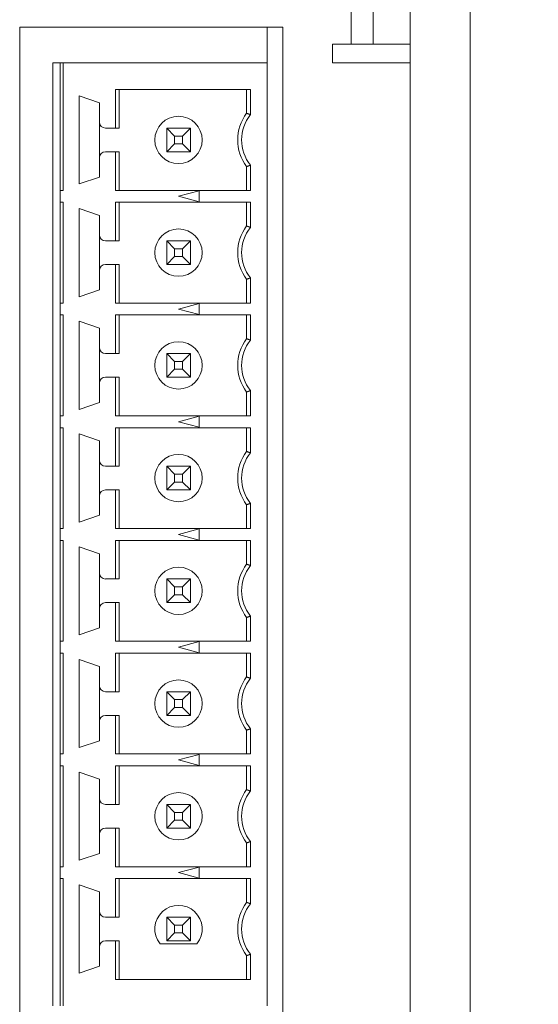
# Model space of a CAD drawing. Header units: inches. Extents: x 0.2 to 16.3, y 0.2 to 11.5.
# Tile 63 of 65: x 13.8 to 14.5, y 8.4 to 9.7. Entities that reach past the tile are written whole.
import ezdxf

# ---------------------------------------------------------------- set-up
doc = ezdxf.new("R2010")
doc.units = ezdxf.units.IN
doc.header["$MEASUREMENT"] = 0
doc.layers.add('FORMAT', color=7, linetype='Continuous')
doc.styles.add('SLDTEXTSTYLE0', font='TXT', dxfattribs={"width": 0.75})
doc.dimstyles.new('SLDDIMSTYLE0', dxfattribs={"dimtxt": 0.125, "dimasz": 0.13, "dimexe": 0, "dimexo": 0.0625, "dimgap": 0.03125, "dimtad": 2, "dimdec": 3, "dimzin": 4, "dimdsep": 46, "dimtxsty": 'Standard', "dimsah": 1, "dimcen": 0.09, "dimadec": 0, "dimazin": 0, "dimtfac": 1, "dimtdec": 3, "dimtofl": 0, "dimtmove": 0, "dimatfit": 3, "dimfxl": 0, "dimtolj": 1, "dimtzin": 12, "dimarcsym": 0})

# ---------------------------------------------------------------- blocks, each defined once
blk = doc.blocks.new('*D13')
at = {"layer": 'FORMAT'}
for p, q in [((14.3183, 10.3412), (15.1632, 10.3412)), ((15.0382, 10.3412), (15.0382, 6.2412)), ((14.379, 6.2412), (15.1632, 6.2412))]:
    blk.add_line(p, q, dxfattribs=at)
for points in [[(15.0382, 10.3412), (15.0182, 10.2112), (15.0582, 10.2112)], [(15.0382, 6.2412), (15.0582, 6.3712), (15.0182, 6.3712)]]:
    blk.add_solid(points, dxfattribs=at)
at = {"layer": 'FORMAT', "insert": (14.8771, 8.0835), "char_height": 0.125, "attachment_point": 1, "rotation": 90, "style": 'SLDTEXTSTYLE0'}
blk.add_mtext('4.100', dxfattribs=at)

msp = doc.modelspace()

# ---------------------------------------------------------------- linework, layer by layer
at = {"color": 7, "linetype": 'Continuous', "lineweight": 15}
for p, q in [((14.25, 9.6387), (14.25, 9.8837)), ((14.279, 9.6387), (14.279, 9.8837)), ((14.3283, 6.8362), (14.3283, 9.8162)), ((14.4083, 6.8362), (14.4083, 9.8162)), ((13.809, 9.6612), (14.159, 9.6612)), ((13.809, 6.7562), (13.809, 9.6612)), ((14.1383, 9.6136), (14.1383, 9.6612)), ((14.159, 9.6612), (14.159, 6.7562)), ((14.225, 9.6137), (14.225, 9.6387)), ((14.225, 9.6387), (14.25, 9.6387)), ((14.25, 9.6387), (14.279, 9.6387)), ((14.279, 9.6387), (14.3283, 9.6387)), ((13.8529, 9.6136), (13.8529, 8.3589)), ((13.8627, 9.6136), (13.8529, 9.6136)), ((13.8627, 9.4441), (13.8627, 9.6136)), ((13.8627, 9.6136), (13.8667, 9.6136)), ((14.1383, 9.6136), (13.8667, 9.6136)), ((13.8667, 9.6136), (13.8667, 9.4441)), ((14.1383, 9.6136), (14.1383, 8.3589)), ((14.3283, 9.6137), (14.225, 9.6137)), ((13.9362, 9.527), (13.9362, 9.5783)), ((13.9362, 9.5783), (14.116, 9.5783)), ((13.9415, 9.5783), (13.9415, 9.527)), ((14.1108, 9.5783), (14.1108, 9.5466)), ((14.116, 9.5783), (14.116, 9.5448)), ((13.8883, 9.5699), (13.9151, 9.5606)), ((13.8883, 9.4526), (13.8883, 9.5699)), ((13.9151, 9.5606), (13.9151, 9.5348)), ((13.9151, 9.5348), (13.9151, 9.4876)), ((13.923, 9.527), (13.9362, 9.527)), ((13.9362, 9.527), (13.9415, 9.527)), ((14.0045, 9.527), (14.015, 9.5164)), ((14.0045, 9.527), (14.036, 9.527)), ((14.0045, 9.4955), (14.0045, 9.527)), ((14.0254, 9.5164), (14.036, 9.527)), ((14.036, 9.527), (14.036, 9.4955)), ((14.0254, 9.5164), (14.015, 9.5164)), ((14.015, 9.5164), (14.015, 9.506)), ((14.0254, 9.506), (14.0254, 9.5164)), ((14.0045, 9.4955), (14.015, 9.506)), ((14.015, 9.506), (14.0254, 9.506)), ((14.0254, 9.506), (14.036, 9.4955)), ((13.9151, 9.4876), (13.9151, 9.4618)), ((13.9362, 9.4955), (13.923, 9.4955)), ((13.9362, 9.4441), (13.9362, 9.4955)), ((13.9415, 9.4955), (13.9362, 9.4955)), ((13.9415, 9.4441), (13.9415, 9.4955)), ((14.036, 9.4955), (14.0045, 9.4955)), ((14.1108, 9.4441), (14.1108, 9.4758)), ((14.116, 9.4776), (14.116, 9.4441)), ((13.9151, 9.4618), (13.8883, 9.4526)), ((13.8627, 9.4441), (13.8627, 9.4283)), ((13.8667, 9.4441), (13.8627, 9.4441)), ((14.116, 9.4441), (13.9362, 9.4441)), ((14.0202, 9.4362), (14.0478, 9.4436)), ((14.0478, 9.4288), (14.0202, 9.4362)), ((14.0478, 9.4436), (14.0478, 9.4288)), ((13.8627, 9.4283), (13.8667, 9.4283)), ((13.8627, 9.2941), (13.8627, 9.4283)), ((13.8667, 9.4283), (13.8667, 9.2941)), ((13.9362, 9.377), (13.9362, 9.4283)), ((13.9362, 9.4283), (14.116, 9.4283)), ((13.9415, 9.4283), (13.9415, 9.377)), ((14.1108, 9.4283), (14.1108, 9.3966)), ((14.116, 9.4283), (14.116, 9.3948)), ((13.8883, 9.4199), (13.9151, 9.4106)), ((13.8883, 9.3026), (13.8883, 9.4199)), ((13.9151, 9.4106), (13.9151, 9.3848)), ((13.9151, 9.3848), (13.9151, 9.3376)), ((13.923, 9.377), (13.9362, 9.377)), ((13.9362, 9.377), (13.9415, 9.377)), ((14.0045, 9.377), (14.015, 9.3664)), ((14.0045, 9.3455), (14.0045, 9.377)), ((14.0045, 9.377), (14.036, 9.377)), ((14.0254, 9.3664), (14.036, 9.377)), ((14.036, 9.377), (14.036, 9.3455)), ((14.0045, 9.3455), (14.015, 9.356)), ((14.015, 9.3664), (14.015, 9.356)), ((14.0254, 9.3664), (14.015, 9.3664)), ((14.015, 9.356), (14.0254, 9.356)), ((14.0254, 9.356), (14.0254, 9.3664)), ((14.0254, 9.356), (14.036, 9.3455)), ((13.9362, 9.3455), (13.923, 9.3455)), ((13.9362, 9.2941), (13.9362, 9.3455)), ((13.9415, 9.3455), (13.9362, 9.3455)), ((13.9415, 9.2941), (13.9415, 9.3455)), ((14.036, 9.3455), (14.0045, 9.3455)), ((13.9151, 9.3376), (13.9151, 9.3118)), ((14.1108, 9.2941), (14.1108, 9.3258)), ((14.116, 9.3276), (14.116, 9.2941)), ((13.9151, 9.3118), (13.8883, 9.3026)), ((13.8627, 9.2941), (13.8627, 9.2783)), ((13.8667, 9.2941), (13.8627, 9.2941)), ((14.116, 9.2941), (13.9362, 9.2941)), ((14.0202, 9.2862), (14.0478, 9.2936)), ((14.0478, 9.2936), (14.0478, 9.2788)), ((13.8627, 9.2783), (13.8667, 9.2783)), ((13.8627, 9.1441), (13.8627, 9.2783)), ((13.8667, 9.2783), (13.8667, 9.1441)), ((13.9362, 9.227), (13.9362, 9.2783)), ((13.9362, 9.2783), (14.116, 9.2783)), ((13.9415, 9.2783), (13.9415, 9.227)), ((14.0478, 9.2788), (14.0202, 9.2862)), ((14.1108, 9.2783), (14.1108, 9.2466)), ((14.116, 9.2783), (14.116, 9.2448)), ((13.8883, 9.2699), (13.9151, 9.2606)), ((13.8883, 9.1526), (13.8883, 9.2699)), ((13.9151, 9.2606), (13.9151, 9.2348)), ((13.9151, 9.2348), (13.9151, 9.1876)), ((13.923, 9.227), (13.9362, 9.227)), ((13.9362, 9.227), (13.9415, 9.227)), ((14.015, 9.2164), (14.0045, 9.227)), ((14.0045, 9.227), (14.036, 9.227)), ((14.0045, 9.1955), (14.0045, 9.227)), ((14.036, 9.227), (14.0254, 9.2164)), ((14.036, 9.227), (14.036, 9.1955)), ((14.0254, 9.2164), (14.015, 9.2164)), ((14.015, 9.2164), (14.015, 9.206)), ((14.0254, 9.206), (14.0254, 9.2164)), ((14.015, 9.206), (14.0045, 9.1955)), ((14.015, 9.206), (14.0254, 9.206)), ((14.036, 9.1955), (14.0254, 9.206)), ((13.9151, 9.1876), (13.9151, 9.1618)), ((13.9362, 9.1955), (13.923, 9.1955)), ((13.9362, 9.1441), (13.9362, 9.1955)), ((13.9415, 9.1955), (13.9362, 9.1955)), ((13.9415, 9.1441), (13.9415, 9.1955)), ((14.036, 9.1955), (14.0045, 9.1955)), ((14.1108, 9.1441), (14.1108, 9.1758)), ((14.116, 9.1776), (14.116, 9.1441)), ((13.9151, 9.1618), (13.8883, 9.1526)), ((13.8627, 9.1441), (13.8627, 9.1283)), ((13.8667, 9.1441), (13.8627, 9.1441)), ((14.116, 9.1441), (13.9362, 9.1441)), ((14.0202, 9.1362), (14.0478, 9.1436)), ((14.0478, 9.1288), (14.0202, 9.1362)), ((14.0478, 9.1436), (14.0478, 9.1288)), ((13.8627, 9.1283), (13.8667, 9.1283)), ((13.8627, 8.9941), (13.8627, 9.1283)), ((13.8667, 9.1283), (13.8667, 8.9941)), ((13.8883, 9.1199), (13.9151, 9.1106)), ((13.8883, 9.0026), (13.8883, 9.1199)), ((13.9362, 9.077), (13.9362, 9.1283)), ((13.9362, 9.1283), (14.116, 9.1283)), ((13.9415, 9.1283), (13.9415, 9.077)), ((14.1108, 9.1283), (14.1108, 9.0966)), ((14.116, 9.1283), (14.116, 9.0948)), ((13.9151, 9.1106), (13.9151, 9.0848)), ((13.9151, 9.0848), (13.9151, 9.0376)), ((13.923, 9.077), (13.9362, 9.077)), ((13.9362, 9.077), (13.9415, 9.077)), ((14.0045, 9.077), (14.015, 9.0664)), ((14.0045, 9.077), (14.036, 9.077)), ((14.0045, 9.0455), (14.0045, 9.077)), ((14.0254, 9.0664), (14.036, 9.077)), ((14.036, 9.077), (14.036, 9.0455)), ((14.0045, 9.0455), (14.015, 9.056)), ((14.015, 9.0664), (14.015, 9.056)), ((14.0254, 9.0664), (14.015, 9.0664)), ((14.015, 9.056), (14.0254, 9.056)), ((14.0254, 9.056), (14.0254, 9.0664)), ((14.0254, 9.056), (14.036, 9.0455)), ((13.9362, 9.0455), (13.923, 9.0455)), ((13.9362, 8.9941), (13.9362, 9.0455)), ((13.9415, 9.0455), (13.9362, 9.0455)), ((13.9415, 8.9941), (13.9415, 9.0455)), ((14.036, 9.0455), (14.0045, 9.0455)), ((13.9151, 9.0376), (13.9151, 9.0118)), ((14.116, 9.0276), (14.116, 8.9941)), ((14.1108, 8.9941), (14.1108, 9.0258)), ((13.9151, 9.0118), (13.8883, 9.0026)), ((13.8627, 8.9941), (13.8627, 8.9783)), ((13.8667, 8.9941), (13.8627, 8.9941)), ((14.116, 8.9941), (13.9362, 8.9941)), ((14.0202, 8.9862), (14.0478, 8.9936)), ((14.0478, 8.9936), (14.0478, 8.9788)), ((13.8627, 8.9783), (13.8667, 8.9783)), ((13.8627, 8.8441), (13.8627, 8.9783)), ((13.8667, 8.9783), (13.8667, 8.8441)), ((13.9362, 8.927), (13.9362, 8.9783)), ((13.9362, 8.9783), (14.116, 8.9783)), ((13.9415, 8.9783), (13.9415, 8.927)), ((14.0478, 8.9788), (14.0202, 8.9862)), ((14.1108, 8.9783), (14.1108, 8.9466)), ((14.116, 8.9783), (14.116, 8.9448)), ((13.8883, 8.9699), (13.9151, 8.9606)), ((13.8883, 8.8526), (13.8883, 8.9699)), ((13.9151, 8.9606), (13.9151, 8.9348)), ((13.9151, 8.9348), (13.9151, 8.8876)), ((13.923, 8.927), (13.9362, 8.927)), ((13.9362, 8.927), (13.9415, 8.927)), ((14.015, 8.9164), (14.0045, 8.927)), ((14.0045, 8.927), (14.036, 8.927)), ((14.0045, 8.8955), (14.0045, 8.927)), ((14.036, 8.927), (14.0254, 8.9164)), ((14.036, 8.927), (14.036, 8.8955)), ((14.0254, 8.9164), (14.015, 8.9164)), ((14.015, 8.9164), (14.015, 8.906)), ((14.0254, 8.906), (14.0254, 8.9164)), ((14.015, 8.906), (14.0045, 8.8955)), ((14.015, 8.906), (14.0254, 8.906)), ((14.036, 8.8955), (14.0254, 8.906)), ((13.9151, 8.8876), (13.9151, 8.8618)), ((13.9362, 8.8955), (13.923, 8.8955)), ((13.9362, 8.8441), (13.9362, 8.8955)), ((13.9415, 8.8955), (13.9362, 8.8955)), ((13.9415, 8.8441), (13.9415, 8.8955)), ((14.036, 8.8955), (14.0045, 8.8955)), ((14.1108, 8.8441), (14.1108, 8.8758)), ((14.116, 8.8776), (14.116, 8.8441)), ((13.9151, 8.8618), (13.8883, 8.8526)), ((13.8627, 8.8441), (13.8627, 8.8283)), ((13.8667, 8.8441), (13.8627, 8.8441)), ((14.116, 8.8441), (13.9362, 8.8441)), ((14.0202, 8.8362), (14.0478, 8.8436)), ((14.0478, 8.8288), (14.0202, 8.8362)), ((14.0478, 8.8436), (14.0478, 8.8288)), ((13.8627, 8.8283), (13.8667, 8.8283)), ((13.8627, 8.6941), (13.8627, 8.8283)), ((13.8667, 8.8283), (13.8667, 8.6941)), ((13.8883, 8.8199), (13.9151, 8.8106)), ((13.8883, 8.7026), (13.8883, 8.8199)), ((13.9362, 8.777), (13.9362, 8.8283)), ((13.9362, 8.8283), (14.116, 8.8283)), ((13.9415, 8.777), (13.9415, 8.8283)), ((14.1108, 8.8283), (14.1108, 8.7966)), ((14.116, 8.8283), (14.116, 8.7948)), ((13.9151, 8.8106), (13.9151, 8.7848)), ((13.9151, 8.7848), (13.9151, 8.7376)), ((13.923, 8.777), (13.9362, 8.777)), ((13.9362, 8.777), (13.9415, 8.777)), ((14.015, 8.7664), (14.0045, 8.777)), ((14.0045, 8.7455), (14.0045, 8.777)), ((14.0045, 8.777), (14.036, 8.777)), ((14.015, 8.7664), (14.015, 8.756)), ((14.0254, 8.7664), (14.015, 8.7664)), ((14.036, 8.777), (14.0254, 8.7664)), ((14.0254, 8.756), (14.0254, 8.7664)), ((14.036, 8.777), (14.036, 8.7455)), ((14.015, 8.756), (14.0045, 8.7455)), ((14.015, 8.756), (14.0254, 8.756)), ((14.036, 8.7455), (14.0254, 8.756)), ((13.9362, 8.7455), (13.923, 8.7455)), ((13.9362, 8.6941), (13.9362, 8.7455)), ((13.9415, 8.7455), (13.9362, 8.7455)), ((13.9415, 8.6941), (13.9415, 8.7455)), ((14.036, 8.7455), (14.0045, 8.7455)), ((13.9151, 8.7376), (13.9151, 8.7118)), ((14.116, 8.7276), (14.116, 8.6941)), ((14.1108, 8.6941), (14.1108, 8.7258)), ((13.9151, 8.7118), (13.8883, 8.7026)), ((13.8627, 8.6941), (13.8627, 8.6783)), ((13.8667, 8.6941), (13.8627, 8.6941)), ((14.116, 8.6941), (13.9362, 8.6941)), ((14.0202, 8.6862), (14.0478, 8.6936)), ((14.0478, 8.6936), (14.0478, 8.6788)), ((13.8627, 8.6783), (13.8667, 8.6783)), ((13.8627, 8.5441), (13.8627, 8.6783)), ((13.8667, 8.6783), (13.8667, 8.5441)), ((13.9362, 8.627), (13.9362, 8.6783)), ((13.9362, 8.6783), (14.116, 8.6783)), ((13.9415, 8.627), (13.9415, 8.6783)), ((14.0478, 8.6788), (14.0202, 8.6862)), ((14.1108, 8.6783), (14.1108, 8.6466)), ((14.116, 8.6783), (14.116, 8.6448)), ((13.8883, 8.6699), (13.9151, 8.6606)), ((13.8883, 8.5526), (13.8883, 8.6699)), ((13.9151, 8.6606), (13.9151, 8.6348)), ((13.9151, 8.6348), (13.9151, 8.5876)), ((13.923, 8.627), (13.9362, 8.627)), ((13.9362, 8.627), (13.9415, 8.627)), ((14.0045, 8.627), (14.015, 8.6164)), ((14.0045, 8.5955), (14.0045, 8.627)), ((14.0045, 8.627), (14.036, 8.627)), ((14.0254, 8.6164), (14.036, 8.627)), ((14.036, 8.627), (14.036, 8.5955)), ((14.0254, 8.6164), (14.015, 8.6164)), ((14.015, 8.6164), (14.015, 8.606)), ((14.0254, 8.606), (14.0254, 8.6164)), ((13.9362, 8.5955), (13.923, 8.5955)), ((13.9362, 8.5441), (13.9362, 8.5955)), ((13.9415, 8.5955), (13.9362, 8.5955)), ((13.9415, 8.5441), (13.9415, 8.5955)), ((14.0045, 8.5955), (14.015, 8.606)), ((14.036, 8.5955), (14.0045, 8.5955)), ((14.015, 8.606), (14.0254, 8.606)), ((14.0254, 8.606), (14.036, 8.5955)), ((13.9151, 8.5876), (13.9151, 8.5618)), ((14.1108, 8.5441), (14.1108, 8.5758)), ((14.116, 8.5776), (14.116, 8.5441)), ((13.9151, 8.5618), (13.8883, 8.5526)), ((13.8627, 8.5441), (13.8627, 8.5283)), ((13.8667, 8.5441), (13.8627, 8.5441)), ((14.116, 8.5441), (13.9362, 8.5441)), ((14.0202, 8.5362), (14.0478, 8.5436)), ((14.0478, 8.5436), (14.0478, 8.5288)), ((14.0478, 8.5288), (14.0202, 8.5362)), ((13.8627, 8.5283), (13.8667, 8.5283)), ((13.8627, 8.3589), (13.8627, 8.5283)), ((13.8667, 8.5283), (13.8667, 8.3589)), ((13.8883, 8.5199), (13.9151, 8.5106)), ((13.8883, 8.4026), (13.8883, 8.5199)), ((13.9362, 8.477), (13.9362, 8.5283)), ((13.9362, 8.5283), (14.116, 8.5283)), ((13.9415, 8.477), (13.9415, 8.5283)), ((14.1108, 8.5283), (14.1108, 8.4966)), ((14.116, 8.5283), (14.116, 8.4948)), ((13.9151, 8.5106), (13.9151, 8.4848)), ((13.9151, 8.4848), (13.9151, 8.4376)), ((13.923, 8.477), (13.9362, 8.477)), ((13.9362, 8.477), (13.9415, 8.477)), ((14.015, 8.4664), (14.0045, 8.477)), ((14.0045, 8.4455), (14.0045, 8.477)), ((14.0045, 8.477), (14.036, 8.477)), ((14.036, 8.477), (14.0254, 8.4664)), ((14.036, 8.477), (14.036, 8.4455)), ((14.015, 8.4664), (14.015, 8.456)), ((14.0254, 8.4664), (14.015, 8.4664)), ((14.0254, 8.456), (14.0254, 8.4664)), ((14.015, 8.456), (14.0045, 8.4455)), ((14.015, 8.456), (14.0254, 8.456)), ((14.036, 8.4455), (14.0254, 8.456)), ((13.9151, 8.4376), (13.9151, 8.4118)), ((13.9362, 8.4455), (13.923, 8.4455)), ((13.9362, 8.3941), (13.9362, 8.4455)), ((13.9415, 8.4455), (13.9362, 8.4455)), ((13.9415, 8.3941), (13.9415, 8.4455)), ((13.9956, 8.4415), (14.0448, 8.4415)), ((14.036, 8.4455), (14.0045, 8.4455)), ((14.1108, 8.3941), (14.1108, 8.4258)), ((14.116, 8.4276), (14.116, 8.3941)), ((13.9151, 8.4118), (13.8883, 8.4026)), ((14.116, 8.3941), (13.9362, 8.3941))]:
    msp.add_line(p, q, dxfattribs=at)
for centre in [(14.0202, 9.5112), (14.0202, 9.3612), (14.0202, 9.2112), (14.0202, 9.0612), (14.0202, 8.9112), (14.0202, 8.7612), (14.0202, 8.6112)]:
    msp.add_circle(centre, 0.0315, dxfattribs=at)
for centre, radius, start, end in [((14.158, 9.5112), 0.0591, 143.1301, 216.8699), ((14.158, 9.5112), 0.0538, 141.2958, 218.7042), ((13.923, 9.5348), 0.00787, 180, 270), ((13.923, 9.4876), 0.00787, 90, 180), ((14.158, 9.3612), 0.0591, 143.1301, 216.8699), ((14.158, 9.3612), 0.0538, 141.2958, 218.7042), ((13.923, 9.3848), 0.00787, 180, 270), ((13.923, 9.3376), 0.00787, 90, 180), ((14.158, 9.2112), 0.0591, 143.1301, 216.8699), ((14.158, 9.2112), 0.0538, 141.2958, 218.7042), ((13.923, 9.2348), 0.00787, 180, 270), ((13.923, 9.1876), 0.00787, 90, 180), ((14.158, 9.0612), 0.0591, 143.1301, 216.8699), ((14.158, 9.0612), 0.0538, 141.2958, 218.7042), ((13.923, 9.0848), 0.00787, 180, 270), ((13.923, 9.0376), 0.00787, 90, 180), ((14.158, 8.9112), 0.0591, 143.1301, 216.8699), ((14.158, 8.9112), 0.0538, 141.2958, 218.7042), ((13.923, 8.9348), 0.00787, 180, 270), ((13.923, 8.8876), 0.00787, 90, 180), ((14.158, 8.7612), 0.0591, 143.1301, 216.8699), ((14.158, 8.7612), 0.0538, 141.2958, 218.7042), ((13.923, 8.7848), 0.00787, 180, 270), ((13.923, 8.7376), 0.00787, 90, 180), ((13.923, 8.6348), 0.00787, 180, 270), ((14.158, 8.6112), 0.0591, 143.1301, 216.8699), ((14.158, 8.6112), 0.0538, 141.2958, 218.7042), ((13.923, 8.5876), 0.00787, 90, 180), ((14.0202, 8.4612), 0.0315, 321.3178, 218.6822), ((14.158, 8.4612), 0.0591, 143.1301, 216.8699), ((14.158, 8.4612), 0.0538, 141.2958, 218.7042), ((13.923, 8.4848), 0.00787, 180, 270), ((13.923, 8.4376), 0.00787, 90, 180)]:
    msp.add_arc(centre, radius, start, end, dxfattribs=at)
for points in [[(14.1108, 9.5466), (14.116, 9.5448)], [(14.1108, 9.4758), (14.116, 9.4776)], [(14.1108, 9.3966), (14.116, 9.3948)], [(14.1108, 9.3258), (14.116, 9.3276)], [(14.1108, 9.2466), (14.116, 9.2448)], [(14.1108, 9.1758), (14.116, 9.1776)], [(14.1108, 9.0966), (14.116, 9.0948)], [(14.1108, 9.0258), (14.116, 9.0276)], [(14.1108, 8.9466), (14.116, 8.9448)], [(14.1108, 8.8758), (14.116, 8.8776)], [(14.1108, 8.7966), (14.116, 8.7948)], [(14.1108, 8.7258), (14.116, 8.7276)], [(14.1108, 8.6466), (14.116, 8.6448)], [(14.1108, 8.5758), (14.116, 8.5776)], [(14.1108, 8.4966), (14.116, 8.4948)], [(14.1108, 8.4258), (14.116, 8.4276)]]:
    msp.add_open_spline(points, degree=1, dxfattribs=at)

# ---------------------------------------------------------------- dimensions: what is measured, and where the dimension line sits
at = {"layer": 'FORMAT'}
dim = msp.add_linear_dim(base=(15.0382, 6.2412), p1=(14.2683, 10.3412), p2=(14.329, 6.2412), angle=90, dimstyle='SLDDIMSTYLE0', dxfattribs=at)
dim.commit()
dim.dimension.update_dxf_attribs({"geometry": '*D13', "text_midpoint": (15.0382, 8.2912), "dimtype": 160})

doc.saveas('drawing.dxf')
